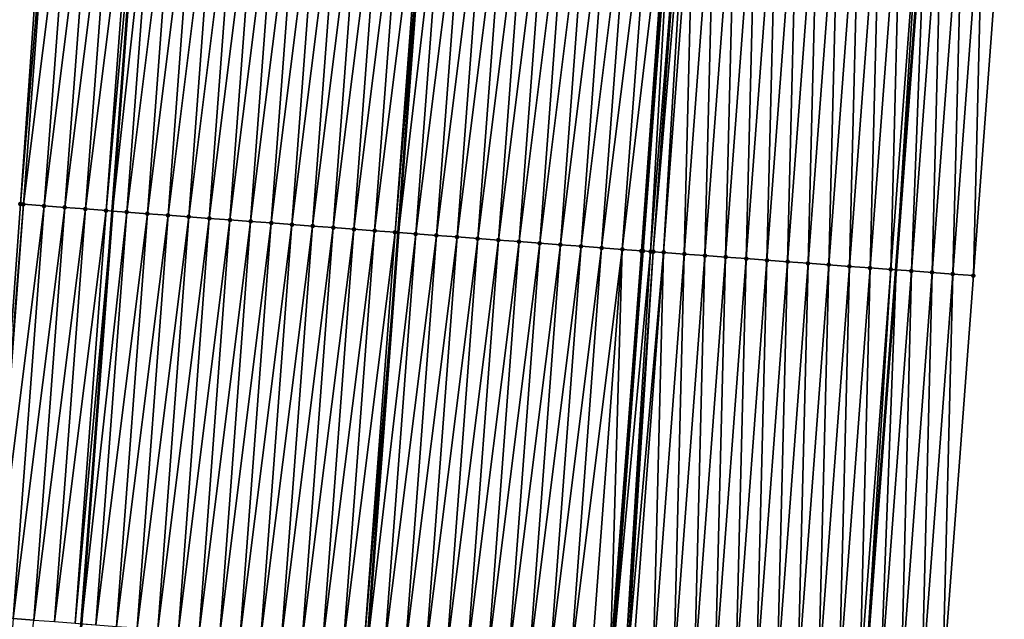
# Model space of a CAD drawing. Header units: feet. Extents: x 2017353 to 2024169, y 808050 to 818690.
# Tile 30 of 256: x 2023370 to 2023418, y 809069 to 809098. Entities that reach past the tile are written whole.
import ezdxf

# ---------------------------------------------------------------- set-up
doc = ezdxf.new("R2010")
doc.units = ezdxf.units.FT
doc.header["$MEASUREMENT"] = 0
for name, color, linetype, lineweight in [('EP_Travel Lane', 172, 'Continuous', 53), ('SB-Road Shots', 141, 'Continuous', 100), ('SB-Road X-Section', 40, 'Continuous', 13), ('STRIPING', 60, 'Continuous', 53)]:
    doc.layers.add(name, color=color, linetype=linetype, lineweight=lineweight)
doc.layers.add('I-77-MM15-17_SB-Surface-BORDER', color=7, linetype='Continuous')
doc.layers.add('I-77-MM15-17_SB-Surface-TIN', color=7, linetype='Continuous')

msp = doc.modelspace()

# ---------------------------------------------------------------- linework, layer by layer
at = {"layer": 'EP_Travel Lane'}
for points in [[(2023351.283340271, 808769.2691438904, 257.9926572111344), (2023352.709003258, 808789.217250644, 258.1951291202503), (2023354.149013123, 808809.2867433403, 258.4809841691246), (2023355.61784561, 808829.2303821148, 258.7928148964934), (2023357.086716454, 808849.1745416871, 259.0680616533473), (2023358.555578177, 808869.1185774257, 259.3519992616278), (2023360.02443248, 808889.0625124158, 259.6430302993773), (2023361.493309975, 808909.0067622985, 259.911932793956), (2023362.962138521, 808928.9503475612, 260.2275228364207), (2023364.430987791, 808948.8942142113, 260.5233455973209), (2023365.904572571, 808968.804298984, 260.7904986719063), (2023367.399243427, 808988.7467936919, 261.0446605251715), (2023368.893884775, 809008.6888947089, 261.3255151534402), (2023370.388507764, 809028.6307507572, 261.6229824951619), (2023371.883114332, 809048.5723877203, 261.9352839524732), (2023373.377719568, 809068.5140069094, 262.2487979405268), (2023374.872318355, 809088.4555400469, 262.5681368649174), (2023376.366932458, 809108.3972775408, 262.8736477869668)], [(2023388.60228997, 808766.597642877, 258.290655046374), (2023390.09447815, 808786.540838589, 258.5100508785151), (2023391.585967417, 808806.4265932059, 258.7899482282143), (2023393.107016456, 808826.3666790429, 259.0717285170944), (2023394.628067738, 808846.3067942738, 259.3514435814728), (2023396.149113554, 808866.246837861, 259.6361962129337), (2023397.670166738, 808886.1869780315, 259.9141550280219), (2023399.191204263, 808906.1269129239, 260.2065408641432), (2023400.712245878, 808926.0669014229, 260.4951599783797), (2023402.233264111, 808946.0065834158, 260.8053147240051), (2023403.748311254, 808965.9635335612, 261.0879708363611), (2023405.242967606, 808985.9058347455, 261.3552619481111), (2023406.737544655, 809005.8470778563, 261.6942672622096), (2023408.23216618, 809025.7889143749, 261.9930464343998), (2023409.726821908, 809045.7312072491, 262.2609006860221), (2023411.221440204, 809065.6730006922, 262.5626034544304), (2023412.716046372, 809085.6146323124, 262.8752785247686), (2023414.210677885, 809105.5566020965, 263.1650210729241)]]:
    msp.add_polyline3d(points, dxfattribs=at)
at = {"layer": 'I-77-MM15-17_SB-Surface-BORDER', "color": 3, "linetype": 'Continuous', "lineweight": -3}
for points in [[(2023346.56623692, 808769.6095596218, 257.6528929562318), (2023347.746331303, 808789.5750416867, 257.8758941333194), (2023351.029591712, 808809.5268587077, 258.3298989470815), (2023351.671439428, 808829.5340068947, 258.6119571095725), (2023353.347319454, 808849.4619252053, 258.9186659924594), (2023355.578661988, 808869.3477055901, 259.2090697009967), (2023356.123294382, 808889.3628081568, 259.4535069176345), (2023356.426659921, 808909.3965309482, 259.6828352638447), (2023357.356429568, 808929.3819285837, 259.950056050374), (2023358.678752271, 808949.3370621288, 260.2396123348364), (2023361.160021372, 808969.1634130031, 260.5536152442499), (2023361.337270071, 808989.2052174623, 260.7693407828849), (2023363.360052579, 809009.1074091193, 261.0721476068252), (2023365.159045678, 809029.0260371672, 261.3976395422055), (2023367.067027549, 809048.9363539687, 261.7327269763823), (2023368.970167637, 809068.8471604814, 262.0592754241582), (2023370.419380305, 809088.7922874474, 262.3656593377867), (2023371.829931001, 809108.7404396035, 262.663476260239)], [(2023417.936476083, 809105.2813916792, 262.8930770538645), (2023416.441847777, 809085.3394646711, 262.6004373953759), (2023414.947191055, 809065.3971585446, 262.3334803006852), (2023413.452510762, 809045.4545379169, 262.0878454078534), (2023412.955124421, 809025.4383900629, 261.7600412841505), (2023411.460515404, 809005.4967204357, 261.4499514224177), (2023409.965925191, 808985.5553016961, 261.1228504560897), (2023408.471274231, 808965.6130724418, 260.8506823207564), (2023406.955792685, 808945.6497149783, 260.5698651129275), (2023405.434759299, 808925.7098343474, 260.273666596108), (2023403.913724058, 808905.769929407, 259.9791766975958), (2023401.395523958, 808885.9052766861, 259.7414411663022), (2023399.874481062, 808865.9652713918, 259.4540071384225), (2023398.353419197, 808846.0250174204, 259.1840349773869), (2023397.829520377, 808826.0094874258, 258.8589854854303), (2023396.308470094, 808806.0693852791, 258.5783511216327), (2023394.875827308, 808786.2009241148, 258.2877555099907), (2023393.449287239, 808766.2530119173, 258.0707640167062)]]:
    msp.add_polyline3d(points, dxfattribs=at)
at = {"layer": 'I-77-MM15-17_SB-Surface-TIN', "color": 128, "linetype": 'Continuous', "lineweight": -3}
for points in [[(2023370.419380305, 809088.7922874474, 262.3656593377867), (2023372.065377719, 809108.7226625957, 262.6722724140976), (2023371.829931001, 809108.7404396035, 262.663476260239)], [(2023370.570758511, 809088.7808569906, 262.3713755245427), (2023372.065377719, 809108.7226625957, 262.6722724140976), (2023370.419380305, 809088.7922874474, 262.3656593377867)], [(2023370.570758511, 809088.7808569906, 262.3713755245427), (2023373.0625331, 809108.6472865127, 262.7154264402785), (2023372.065377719, 809108.7226625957, 262.6722724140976)], [(2023370.570758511, 809088.7808569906, 262.3713755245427), (2023371.567915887, 809088.7055075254, 262.4127259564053), (2023373.0625331, 809108.6472865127, 262.7154264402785)], [(2023371.567915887, 809088.7055075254, 262.4127259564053), (2023374.059683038, 809108.5718378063, 262.7635029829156), (2023373.0625331, 809108.6472865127, 262.7154264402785)], [(2023371.567915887, 809088.7055075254, 262.4127259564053), (2023372.5650678, 809088.6300851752, 262.459016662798), (2023374.059683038, 809108.5718378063, 262.7635029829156)], [(2023372.5650678, 809088.6300851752, 262.459016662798), (2023375.056831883, 809108.4963745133, 262.8125682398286), (2023374.059683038, 809108.5718378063, 262.7635029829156)], [(2023372.5650678, 809088.6300851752, 262.459016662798), (2023373.562217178, 809088.5546289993, 262.5076001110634), (2023375.056831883, 809108.4963745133, 262.8125682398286)], [(2023373.562217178, 809088.5546289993, 262.5076001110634), (2023376.053982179, 809108.4209305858, 262.86032085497), (2023375.056831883, 809108.4963745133, 262.8125682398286)], [(2023373.562217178, 809088.5546289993, 262.5076001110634), (2023374.559367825, 809088.479189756, 262.5550358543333), (2023376.053982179, 809108.4209305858, 262.86032085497)], [(2023374.559367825, 809088.479189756, 262.5550358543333), (2023376.366932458, 809108.3972775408, 262.8736477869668), (2023376.053982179, 809108.4209305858, 262.86032085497)], [(2023374.559367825, 809088.479189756, 262.5550358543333), (2023374.872318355, 809088.4555400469, 262.5681368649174), (2023376.366932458, 809108.3972775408, 262.8736477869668)], [(2023377.051138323, 809108.345564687, 262.9027845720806), (2023376.366932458, 809108.3972775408, 262.8736477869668), (2023374.872318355, 809088.4555400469, 262.5681368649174)], [(2023375.556524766, 809088.4038344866, 262.5967797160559), (2023377.051138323, 809108.345564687, 262.9027845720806), (2023374.872318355, 809088.4555400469, 262.5681368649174)], [(2023375.556524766, 809088.4038344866, 262.5967797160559), (2023378.048303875, 809108.2703243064, 262.9367404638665), (2023377.051138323, 809108.345564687, 262.9027845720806)], [(2023375.556524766, 809088.4038344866, 262.5967797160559), (2023376.553690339, 809088.328594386, 262.6307172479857), (2023378.048303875, 809108.2703243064, 262.9367404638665)], [(2023376.553690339, 809088.328594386, 262.6307172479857), (2023379.045479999, 809108.1952249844, 262.9611351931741), (2023378.048303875, 809108.2703243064, 262.9367404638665)], [(2023376.553690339, 809088.328594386, 262.6307172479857), (2023377.550865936, 809088.2534880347, 262.6555890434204), (2023379.045479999, 809108.1952249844, 262.9611351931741)], [(2023377.550865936, 809088.2534880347, 262.6555890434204), (2023380.042659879, 809108.1201757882, 262.9821323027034), (2023379.045479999, 809108.1952249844, 262.9611351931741)], [(2023377.550865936, 809088.2534880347, 262.6555890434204), (2023378.548045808, 809088.1784387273, 262.6765943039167), (2023380.042659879, 809108.1201757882, 262.9821323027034)], [(2023378.548045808, 809088.1784387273, 262.6765943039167), (2023381.039842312, 809108.0451606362, 263.0008218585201), (2023380.042659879, 809108.1201757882, 262.9821323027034)], [(2023378.548045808, 809088.1784387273, 262.6765943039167), (2023379.545227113, 809088.1034085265, 262.6963044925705), (2023381.039842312, 809108.0451606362, 263.0008218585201)], [(2023379.545227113, 809088.1034085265, 262.6963044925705), (2023382.037021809, 809107.9701063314, 263.0221652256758), (2023381.039842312, 809108.0451606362, 263.0008218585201)], [(2023379.545227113, 809088.1034085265, 262.6963044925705), (2023380.542408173, 809088.0283750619, 262.7162359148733), (2023382.037021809, 809107.9701063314, 263.0221652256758)], [(2023380.542408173, 809088.0283750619, 262.7162359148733), (2023383.034201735, 809107.8950577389, 263.043121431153), (2023382.037021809, 809107.9701063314, 263.0221652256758)], [(2023380.542408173, 809088.0283750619, 262.7162359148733), (2023381.539588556, 809087.9533325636, 262.7367796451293), (2023383.034201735, 809107.8950577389, 263.043121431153)], [(2023381.539588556, 809087.9533325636, 262.7367796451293), (2023384.031384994, 809107.8200536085, 263.0610639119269), (2023383.034201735, 809107.8950577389, 263.043121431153)], [(2023381.539588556, 809087.9533325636, 262.7367796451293), (2023382.536770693, 809087.8783134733, 262.7557367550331), (2023384.031384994, 809107.8200536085, 263.0610639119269)], [(2023382.536770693, 809087.8783134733, 262.7557367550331), (2023385.028568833, 809107.7450572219, 263.0784815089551), (2023384.031384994, 809107.8200536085, 263.0610639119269)], [(2023382.536770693, 809087.8783134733, 262.7557367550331), (2023383.533954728, 809087.8033197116, 262.7729770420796), (2023385.028568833, 809107.7450572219, 263.0784815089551)], [(2023383.533954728, 809087.8033197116, 262.7729770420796), (2023386.02575544, 809107.6700977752, 263.0933952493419), (2023385.028568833, 809107.7450572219, 263.0784815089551)], [(2023383.533954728, 809087.8033197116, 262.7729770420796), (2023384.531139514, 809087.7283359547, 262.7895391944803), (2023386.02575544, 809107.6700977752, 263.0933952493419)], [(2023384.531139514, 809087.7283359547, 262.7895391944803), (2023387.022938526, 809107.5950913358, 263.1114942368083), (2023386.02575544, 809107.6700977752, 263.0933952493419)], [(2023384.531139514, 809087.7283359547, 262.7895391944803), (2023385.528321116, 809087.6533097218, 262.8089804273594), (2023387.022938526, 809107.5950913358, 263.1114942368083)], [(2023385.528321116, 809087.6533097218, 262.8089804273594), (2023388.020117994, 809107.5200366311, 263.1328647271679), (2023387.022938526, 809107.5950913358, 263.1114942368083)], [(2023385.528321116, 809087.6533097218, 262.8089804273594), (2023386.525500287, 809087.5782510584, 262.8306198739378), (2023388.020117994, 809107.5200366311, 263.1328647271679)], [(2023386.525500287, 809087.5782510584, 262.8306198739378), (2023389.017297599, 809107.4449837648, 263.1541106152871), (2023388.020117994, 809107.5200366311, 263.1328647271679)], [(2023386.525500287, 809087.5782510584, 262.8306198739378), (2023387.522681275, 809087.5032166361, 262.8506161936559), (2023389.017297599, 809107.4449837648, 263.1541106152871)], [(2023387.522681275, 809087.5032166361, 262.8506161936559), (2023390.014476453, 809107.3699208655, 263.1760365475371), (2023389.017297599, 809107.4449837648, 263.1541106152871)], [(2023387.522681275, 809087.5032166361, 262.8506161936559), (2023388.519860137, 809087.4281538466, 262.8725352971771), (2023390.014476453, 809107.3699208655, 263.1760365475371)], [(2023388.519860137, 809087.4281538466, 262.8725352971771), (2023390.17150229, 809107.3581016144, 263.1794278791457), (2023390.014476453, 809107.3699208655, 263.1760365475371)], [(2023388.519860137, 809087.4281538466, 262.8725352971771), (2023388.676885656, 809087.4163303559, 262.8762141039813), (2023390.17150229, 809107.3581016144, 263.1794278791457)], [(2023391.011655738, 809107.2948637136, 263.1975729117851), (2023390.17150229, 809107.3581016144, 263.1794278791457), (2023388.676885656, 809087.4163303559, 262.8762141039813)], [(2023389.517037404, 809087.3530697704, 262.8958972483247), (2023391.011655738, 809107.2948637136, 263.1975729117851), (2023388.676885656, 809087.4163303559, 262.8762141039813)], [(2023389.517037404, 809087.3530697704, 262.8958972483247), (2023392.00883568, 809107.2198153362, 263.2185145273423), (2023391.011655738, 809107.2948637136, 263.1975729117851)], [(2023389.517037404, 809087.3530697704, 262.8958972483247), (2023390.51421697, 809087.2780163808, 262.9171792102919), (2023392.00883568, 809107.2198153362, 263.2185145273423)], [(2023390.51421697, 809087.2780163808, 262.9171792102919), (2023393.006015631, 809107.1447670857, 263.239447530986), (2023392.00883568, 809107.2198153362, 263.2185145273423)], [(2023390.51421697, 809087.2780163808, 262.9171792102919), (2023391.511394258, 809087.2029325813, 262.9405224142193), (2023393.006015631, 809107.1447670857, 263.239447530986)], [(2023391.511394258, 809087.2029325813, 262.9405224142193), (2023394.003192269, 809107.0696746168, 263.2633777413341), (2023393.006015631, 809107.1447670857, 263.239447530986)], [(2023391.511394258, 809087.2029325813, 262.9405224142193), (2023392.50857086, 809087.1278396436, 262.9644850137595), (2023394.003192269, 809107.0696746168, 263.2633777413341)], [(2023392.50857086, 809087.1278396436, 262.9644850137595), (2023395.000370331, 809106.9946011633, 263.2860190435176), (2023394.003192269, 809107.0696746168, 263.2633777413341)], [(2023392.50857086, 809087.1278396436, 262.9644850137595), (2023393.505749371, 809087.0527721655, 262.9867219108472), (2023395.000370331, 809106.9946011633, 263.2860190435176)], [(2023393.505749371, 809087.0527721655, 262.9867219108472), (2023395.997553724, 809106.9195988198, 263.3038404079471), (2023395.000370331, 809106.9946011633, 263.2860190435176)], [(2023393.505749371, 809087.0527721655, 262.9867219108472), (2023394.502931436, 809086.977752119, 263.0057438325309), (2023395.997553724, 809106.9195988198, 263.3038404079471)], [(2023394.502931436, 809086.977752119, 263.0057438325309), (2023396.994738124, 809106.8446099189, 263.3207506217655), (2023395.997553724, 809106.9195988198, 263.3038404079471)], [(2023394.502931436, 809086.977752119, 263.0057438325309), (2023395.50011474, 809086.9027485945, 263.0236458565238), (2023396.994738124, 809106.8446099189, 263.3207506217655)], [(2023395.50011474, 809086.9027485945, 263.0236458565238), (2023397.991918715, 809106.7695701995, 263.3411053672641), (2023396.994738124, 809106.8446099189, 263.3207506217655)], [(2023395.50011474, 809086.9027485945, 263.0236458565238), (2023396.497294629, 809086.827699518, 263.0446354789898), (2023397.991918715, 809106.7695701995, 263.3411053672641)], [(2023396.497294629, 809086.827699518, 263.0446354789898), (2023398.989096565, 809106.6944939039, 263.3639393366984), (2023397.991918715, 809106.7695701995, 263.3411053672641)], [(2023396.497294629, 809086.827699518, 263.0446354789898), (2023397.494471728, 809086.752613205, 263.0681490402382), (2023398.989096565, 809106.6944939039, 263.3639393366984)], [(2023397.494471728, 809086.752613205, 263.0681490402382), (2023399.986273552, 809106.6194060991, 263.3875533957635), (2023398.989096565, 809106.6944939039, 263.3639393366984)], [(2023397.494471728, 809086.752613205, 263.0681490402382), (2023398.491647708, 809086.6775119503, 263.0926753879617), (2023399.986273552, 809106.6194060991, 263.3875533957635)], [(2023398.491647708, 809086.6775119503, 263.0926753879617), (2023400.98345053, 809106.5443181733, 263.4111756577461), (2023399.986273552, 809106.6194060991, 263.3875533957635)], [(2023398.491647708, 809086.6775119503, 263.0926753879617), (2023399.488825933, 809086.6024406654, 263.1151703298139), (2023400.98345053, 809106.5443181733, 263.4111756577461)], [(2023399.488825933, 809086.6024406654, 263.1151703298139), (2023401.853827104, 809106.4788463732, 263.4272112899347), (2023400.98345053, 809106.5443181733, 263.4111756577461)], [(2023399.488825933, 809086.6024406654, 263.1151703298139), (2023400.414117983, 809086.5328513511, 263.131317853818), (2023401.853827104, 809106.4788463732, 263.4272112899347)], [(2023400.414117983, 809086.5328513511, 263.131317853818), (2023401.980633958, 809106.4693163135, 263.4289642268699), (2023401.853827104, 809106.4788463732, 263.4272112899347)], [(2023400.414117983, 809086.5328513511, 263.131317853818), (2023400.486010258, 809086.5274507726, 263.1321483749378), (2023401.980633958, 809106.4693163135, 263.4289642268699)], [(2023400.850888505, 809086.5000563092, 263.1353291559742), (2023401.980633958, 809106.4693163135, 263.4289642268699), (2023400.486010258, 809086.5274507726, 263.1321483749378)], [(2023400.850888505, 809086.5000563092, 263.1353291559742), (2023402.446349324, 809106.4343520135, 263.4329664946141), (2023401.980633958, 809106.4693163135, 263.4289642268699)], [(2023400.850888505, 809086.5000563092, 263.1353291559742), (2023400.984988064, 809086.4899987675, 263.1357948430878), (2023402.446349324, 809106.4343520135, 263.4329664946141)], [(2023400.984988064, 809086.4899987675, 263.1357948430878), (2023402.664973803, 809106.4179605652, 263.4333542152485), (2023402.446349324, 809106.4343520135, 263.4329664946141)], [(2023400.984988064, 809086.4899987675, 263.1357948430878), (2023401.48321117, 809086.4526821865, 263.1341258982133), (2023402.664973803, 809106.4179605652, 263.4333542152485)], [(2023401.48321117, 809086.4526821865, 263.1341258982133), (2023402.977833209, 809106.3945255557, 263.4324439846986), (2023402.664973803, 809106.4179605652, 263.4333542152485)], [(2023401.48321117, 809086.4526821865, 263.1341258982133), (2023402.480432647, 809086.3781879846, 263.1175052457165), (2023402.977833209, 809106.3945255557, 263.4324439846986)], [(2023402.480432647, 809086.3781879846, 263.1175052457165), (2023403.975052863, 809106.3200070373, 263.4174709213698), (2023402.977833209, 809106.3945255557, 263.4324439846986)], [(2023402.480432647, 809086.3781879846, 263.1175052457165), (2023403.477660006, 809086.30377225, 263.095565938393), (2023403.975052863, 809106.3200070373, 263.4174709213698)], [(2023403.477660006, 809086.30377225, 263.095565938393), (2023404.972277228, 809106.24555136, 263.3982383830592), (2023403.975052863, 809106.3200070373, 263.4174709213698)], [(2023403.477660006, 809086.30377225, 263.095565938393), (2023404.474882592, 809086.2292928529, 263.077941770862), (2023404.972277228, 809106.24555136, 263.3982383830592)], [(2023404.474882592, 809086.2292928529, 263.077941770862), (2023405.969503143, 809106.1711163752, 263.3776032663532), (2023404.972277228, 809106.24555136, 263.3982383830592)], [(2023404.474882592, 809086.2292928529, 263.077941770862), (2023405.472110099, 809086.1548790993, 263.0558682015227), (2023405.969503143, 809106.1711163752, 263.3776032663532)], [(2023405.472110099, 809086.1548790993, 263.0558682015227), (2023406.966727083, 809106.0966550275, 263.358755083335), (2023405.969503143, 809106.1711163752, 263.3776032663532)], [(2023405.472110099, 809086.1548790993, 263.0558682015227), (2023406.469337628, 809086.0804656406, 263.033774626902), (2023406.966727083, 809106.0966550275, 263.358755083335)], [(2023406.469337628, 809086.0804656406, 263.033774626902), (2023407.963952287, 809106.0222105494, 263.338763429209), (2023406.966727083, 809106.0966550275, 263.358755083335)], [(2023406.469337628, 809086.0804656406, 263.033774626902), (2023407.466562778, 809086.0060204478, 263.0138320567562), (2023407.963952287, 809106.0222105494, 263.338763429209)], [(2023407.466562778, 809086.0060204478, 263.0138320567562), (2023408.961180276, 809105.9478032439, 263.3162521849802), (2023407.963952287, 809106.0222105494, 263.338763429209)], [(2023407.466562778, 809086.0060204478, 263.0138320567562), (2023408.46378636, 809085.931554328, 262.995307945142), (2023408.961180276, 809105.9478032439, 263.3162521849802)], [(2023408.46378636, 809085.931554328, 262.995307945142), (2023409.958410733, 809105.8734288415, 263.2915107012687), (2023408.961180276, 809105.9478032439, 263.3162521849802)], [(2023408.46378636, 809085.931554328, 262.995307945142), (2023409.461011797, 809085.8571129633, 262.9751058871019), (2023409.958410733, 809105.8734288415, 263.2915107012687)], [(2023409.461011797, 809085.8571129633, 262.9751058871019), (2023410.955639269, 809105.7990288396, 263.2685043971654), (2023409.958410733, 809105.8734288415, 263.2915107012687)], [(2023409.461011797, 809085.8571129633, 262.9751058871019), (2023410.458236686, 809085.7826642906, 262.9553991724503), (2023410.955639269, 809105.7990288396, 263.2685043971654)], [(2023410.458236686, 809085.7826642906, 262.9553991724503), (2023411.952868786, 809105.7246418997, 263.2446127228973), (2023410.955639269, 809105.7990288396, 263.2685043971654)], [(2023410.458236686, 809085.7826642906, 262.9553991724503), (2023411.455462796, 809085.7082318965, 262.9345890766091), (2023411.952868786, 809105.7246418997, 263.2446127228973)], [(2023411.455462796, 809085.7082318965, 262.9345890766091), (2023412.950094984, 809105.6502106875, 263.2237218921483), (2023411.952868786, 809105.7246418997, 263.2446127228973)], [(2023411.455462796, 809085.7082318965, 262.9345890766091), (2023412.452709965, 809085.6340804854, 262.8947335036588), (2023412.950094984, 809105.6502106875, 263.2237218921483)], [(2023412.452709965, 809085.6340804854, 262.8947335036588), (2023413.947340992, 809105.5760437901, 263.1849154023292), (2023412.950094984, 809105.6502106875, 263.2237218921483)], [(2023412.452709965, 809085.6340804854, 262.8947335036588), (2023412.716046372, 809085.6146323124, 262.8752785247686), (2023413.947340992, 809105.5760437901, 263.1849154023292)], [(2023413.947340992, 809105.5760437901, 263.1849154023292), (2023412.716046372, 809085.6146323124, 262.8752785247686), (2023414.210677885, 809105.5566020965, 263.1650210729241)], [(2023413.449994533, 809085.5604280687, 262.8210553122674), (2023414.210677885, 809105.5566020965, 263.1650210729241), (2023412.716046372, 809085.6146323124, 262.8752785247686)], [(2023413.449994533, 809085.5604280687, 262.8210553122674), (2023414.9446274, 809105.5024159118, 263.1095733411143), (2023414.210677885, 809105.5566020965, 263.1650210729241)], [(2023413.449994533, 809085.5604280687, 262.8210553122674), (2023414.447284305, 809085.4868450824, 262.7426710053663), (2023414.9446274, 809105.5024159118, 263.1095733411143)], [(2023414.447284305, 809085.4868450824, 262.7426710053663), (2023415.941914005, 809105.4287906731, 263.0340523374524), (2023414.9446274, 809105.5024159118, 263.1095733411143)], [(2023414.447284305, 809085.4868450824, 262.7426710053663), (2023415.44456744, 809085.4131735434, 262.670288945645), (2023415.941914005, 809105.4287906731, 263.0340523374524)], [(2023415.44456744, 809085.4131735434, 262.670288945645), (2023416.939193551, 809105.3550712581, 262.9649147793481), (2023415.941914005, 809105.4287906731, 263.0340523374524)], [(2023415.44456744, 809085.4131735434, 262.670288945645), (2023416.441847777, 809085.3394646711, 262.6004373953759), (2023416.939193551, 809105.3550712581, 262.9649147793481)], [(2023416.441847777, 809085.3394646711, 262.6004373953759), (2023417.936476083, 809105.2813916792, 262.8930770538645), (2023416.939193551, 809105.3550712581, 262.9649147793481)], [(2023368.970167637, 809068.8471604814, 262.0592754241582), (2023370.570758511, 809088.7808569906, 262.3713755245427), (2023370.419380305, 809088.7922874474, 262.3656593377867)], [(2023369.076147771, 809068.8391643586, 262.0628486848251), (2023370.570758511, 809088.7808569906, 262.3713755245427), (2023368.970167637, 809068.8471604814, 262.0592754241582)], [(2023369.076147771, 809068.8391643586, 262.0628486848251), (2023371.567915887, 809088.7055075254, 262.4127259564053), (2023370.570758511, 809088.7808569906, 262.3713755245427)], [(2023369.076147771, 809068.8391643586, 262.0628486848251), (2023370.073308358, 809068.7638577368, 262.1012948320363), (2023371.567915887, 809088.7055075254, 262.4127259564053)], [(2023370.073308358, 809068.7638577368, 262.1012948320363), (2023372.5650678, 809088.6300851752, 262.459016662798), (2023371.567915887, 809088.7055075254, 262.4127259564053)], [(2023370.073308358, 809068.7638577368, 262.1012948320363), (2023371.070462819, 809068.6884693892, 262.1452804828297), (2023372.5650678, 809088.6300851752, 262.459016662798)], [(2023371.070462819, 809068.6884693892, 262.1452804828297), (2023373.562217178, 809088.5546289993, 262.5076001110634), (2023372.5650678, 809088.6300851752, 262.459016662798)], [(2023371.070462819, 809068.6884693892, 262.1452804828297), (2023372.067615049, 809068.6130512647, 262.1912844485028), (2023373.562217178, 809088.5546289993, 262.5076001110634)], [(2023372.067615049, 809068.6130512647, 262.1912844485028), (2023374.559367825, 809088.479189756, 262.5550358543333), (2023373.562217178, 809088.5546289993, 262.5076001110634)], [(2023372.067615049, 809068.6130512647, 262.1912844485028), (2023373.064768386, 809068.537647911, 262.2362872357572), (2023374.559367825, 809088.479189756, 262.5550358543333)], [(2023373.064768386, 809068.537647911, 262.2362872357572), (2023374.872318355, 809088.4555400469, 262.5681368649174), (2023374.559367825, 809088.479189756, 262.5550358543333)], [(2023373.064768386, 809068.537647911, 262.2362872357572), (2023373.377719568, 809068.5140069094, 262.2487979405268), (2023374.872318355, 809088.4555400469, 262.5681368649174)], [(2023375.556524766, 809088.4038344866, 262.5967797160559), (2023374.872318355, 809088.4555400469, 262.5681368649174), (2023373.377719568, 809068.5140069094, 262.2487979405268)], [(2023374.061927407, 809068.4623203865, 262.2761502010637), (2023375.556524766, 809088.4038344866, 262.5967797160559), (2023373.377719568, 809068.5140069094, 262.2487979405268)], [(2023374.061927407, 809068.4623203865, 262.2761502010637), (2023376.553690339, 809088.328594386, 262.6307172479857), (2023375.556524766, 809088.4038344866, 262.5967797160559)], [(2023374.061927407, 809068.4623203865, 262.2761502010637), (2023375.059095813, 809068.387118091, 262.307524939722), (2023376.553690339, 809088.328594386, 262.6307172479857)], [(2023375.059095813, 809068.387118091, 262.307524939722), (2023377.550865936, 809088.2534880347, 262.6555890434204), (2023376.553690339, 809088.328594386, 262.6307172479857)], [(2023375.059095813, 809068.387118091, 262.307524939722), (2023376.056273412, 809068.312038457, 262.330585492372), (2023377.550865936, 809088.2534880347, 262.6555890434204)], [(2023376.056273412, 809068.312038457, 262.330585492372), (2023378.548045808, 809088.1784387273, 262.6765943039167), (2023377.550865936, 809088.2534880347, 262.6555890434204)], [(2023376.056273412, 809068.312038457, 262.330585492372), (2023377.053453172, 809068.2369876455, 262.3516923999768), (2023378.548045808, 809088.1784387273, 262.6765943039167)], [(2023377.053453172, 809068.2369876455, 262.3516923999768), (2023379.545227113, 809088.1034085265, 262.6963044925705), (2023378.548045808, 809088.1784387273, 262.6765943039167)], [(2023377.053453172, 809068.2369876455, 262.3516923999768), (2023378.050635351, 809068.1619691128, 262.3706114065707), (2023379.545227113, 809088.1034085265, 262.6963044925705)], [(2023378.050635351, 809068.1619691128, 262.3706114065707), (2023380.542408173, 809088.0283750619, 262.7162359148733), (2023379.545227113, 809088.1034085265, 262.6963044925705)], [(2023378.050635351, 809068.1619691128, 262.3706114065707), (2023379.047818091, 809068.0869580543, 262.3890238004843), (2023380.542408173, 809088.0283750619, 262.7162359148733)], [(2023379.047818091, 809068.0869580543, 262.3890238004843), (2023381.539588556, 809087.9533325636, 262.7367796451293), (2023380.542408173, 809088.0283750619, 262.7162359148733)], [(2023379.047818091, 809068.0869580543, 262.3890238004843), (2023380.045000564, 809068.0119434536, 262.4076762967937), (2023381.539588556, 809087.9533325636, 262.7367796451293)], [(2023380.045000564, 809068.0119434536, 262.4076762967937), (2023382.536770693, 809087.8783134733, 262.7557367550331), (2023381.539588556, 809087.9533325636, 262.7367796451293)], [(2023380.045000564, 809068.0119434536, 262.4076762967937), (2023381.042183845, 809067.9369396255, 262.4255986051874), (2023382.536770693, 809087.8783134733, 262.7557367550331)], [(2023381.042183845, 809067.9369396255, 262.4255986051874), (2023383.533954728, 809087.8033197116, 262.7729770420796), (2023382.536770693, 809087.8783134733, 262.7557367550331)], [(2023381.042183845, 809067.9369396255, 262.4255986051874), (2023382.039369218, 809067.8619637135, 262.441628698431), (2023383.533954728, 809087.8033197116, 262.7729770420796)], [(2023382.039369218, 809067.8619637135, 262.441628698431), (2023384.531139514, 809087.7283359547, 262.7895391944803), (2023383.533954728, 809087.8033197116, 262.7729770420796)], [(2023382.039369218, 809067.8619637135, 262.441628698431), (2023383.036553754, 809067.786976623, 262.4584165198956), (2023384.531139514, 809087.7283359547, 262.7895391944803)], [(2023383.036553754, 809067.786976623, 262.4584165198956), (2023385.528321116, 809087.6533097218, 262.8089804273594), (2023384.531139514, 809087.7283359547, 262.7895391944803)], [(2023383.036553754, 809067.786976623, 262.4584165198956), (2023384.033732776, 809067.711915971, 262.4801904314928), (2023385.528321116, 809087.6533097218, 262.8089804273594)], [(2023384.033732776, 809067.711915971, 262.4801904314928), (2023386.525500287, 809087.5782510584, 262.8306198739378), (2023385.528321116, 809087.6533097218, 262.8089804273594)], [(2023384.033732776, 809067.711915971, 262.4801904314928), (2023385.030909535, 809067.6368251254, 262.504010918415), (2023386.525500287, 809087.5782510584, 262.8306198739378)], [(2023385.030909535, 809067.6368251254, 262.504010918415), (2023387.522681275, 809087.5032166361, 262.8506161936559), (2023386.525500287, 809087.5782510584, 262.8306198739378)], [(2023385.030909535, 809067.6368251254, 262.504010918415), (2023386.028085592, 809067.5617249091, 262.5284665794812), (2023387.522681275, 809087.5032166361, 262.8506161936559)], [(2023386.028085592, 809067.5617249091, 262.5284665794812), (2023388.519860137, 809087.4281538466, 262.8725352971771), (2023387.522681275, 809087.5032166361, 262.8506161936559)], [(2023386.028085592, 809067.5617249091, 262.5284665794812), (2023387.025259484, 809067.4865957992, 262.5548806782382), (2023388.519860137, 809087.4281538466, 262.8725352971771)], [(2023387.025259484, 809067.4865957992, 262.5548806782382), (2023388.676885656, 809087.4163303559, 262.8762141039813), (2023388.519860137, 809087.4281538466, 262.8725352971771)], [(2023387.025259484, 809067.4865957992, 262.5548806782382), (2023387.182284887, 809067.4747707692, 262.5586637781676), (2023388.676885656, 809087.4163303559, 262.8762141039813)], [(2023389.517037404, 809087.3530697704, 262.8958972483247), (2023388.676885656, 809087.4163303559, 262.8762141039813), (2023387.182284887, 809067.4747707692, 262.5586637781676)], [(2023388.022436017, 809067.4115019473, 262.5789049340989), (2023389.517037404, 809087.3530697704, 262.8958972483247), (2023387.182284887, 809067.4747707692, 262.5586637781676)], [(2023388.022436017, 809067.4115019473, 262.5789049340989), (2023390.51421697, 809087.2780163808, 262.9171792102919), (2023389.517037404, 809087.3530697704, 262.8958972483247)], [(2023388.022436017, 809067.4115019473, 262.5789049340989), (2023389.019616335, 809067.3364585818, 262.5995071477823), (2023390.51421697, 809087.2780163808, 262.9171792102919)], [(2023389.019616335, 809067.3364585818, 262.5995071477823), (2023391.511394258, 809087.2029325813, 262.9405224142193), (2023390.51421697, 809087.2780163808, 262.9171792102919)], [(2023389.019616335, 809067.3364585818, 262.5995071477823), (2023390.016796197, 809067.2614091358, 262.6205215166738), (2023391.511394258, 809087.2029325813, 262.9405224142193)], [(2023390.016796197, 809067.2614091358, 262.6205215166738), (2023392.50857086, 809087.1278396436, 262.9644850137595), (2023391.511394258, 809087.2029325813, 262.9405224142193)], [(2023390.016796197, 809067.2614091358, 262.6205215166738), (2023391.013973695, 809067.1863281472, 262.6436738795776), (2023392.50857086, 809087.1278396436, 262.9644850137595)], [(2023391.013973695, 809067.1863281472, 262.6436738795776), (2023393.505749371, 809087.0527721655, 262.9867219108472), (2023392.50857086, 809087.1278396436, 262.9644850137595)], [(2023391.013973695, 809067.1863281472, 262.6436738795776), (2023392.011150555, 809067.1112386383, 262.6674037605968), (2023393.505749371, 809087.0527721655, 262.9867219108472)], [(2023392.011150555, 809067.1112386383, 262.6674037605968), (2023394.502931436, 809086.977752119, 263.0057438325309), (2023393.505749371, 809087.0527721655, 262.9867219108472)], [(2023392.011150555, 809067.1112386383, 262.6674037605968), (2023393.008330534, 809067.0361907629, 262.6883116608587), (2023394.502931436, 809086.977752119, 263.0057438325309)], [(2023393.008330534, 809067.0361907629, 262.6883116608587), (2023395.50011474, 809086.9027485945, 263.0236458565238), (2023394.502931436, 809086.977752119, 263.0057438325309)], [(2023393.008330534, 809067.0361907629, 262.6883116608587), (2023394.005514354, 809066.9611941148, 262.7057472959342), (2023395.50011474, 809086.9027485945, 263.0236458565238)], [(2023394.005514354, 809066.9611941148, 262.7057472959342), (2023396.497294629, 809086.827699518, 263.0446354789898), (2023395.50011474, 809086.9027485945, 263.0236458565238)], [(2023394.005514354, 809066.9611941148, 262.7057472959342), (2023395.002696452, 809066.8861745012, 262.7247395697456), (2023396.497294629, 809086.827699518, 263.0446354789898)], [(2023395.002696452, 809066.8861745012, 262.7247395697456), (2023397.494471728, 809086.752613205, 263.0681490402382), (2023396.497294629, 809086.827699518, 263.0446354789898)], [(2023395.002696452, 809066.8861745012, 262.7247395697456), (2023395.999877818, 809066.8111451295, 262.7443932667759), (2023397.494471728, 809086.752613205, 263.0681490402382)], [(2023395.999877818, 809066.8111451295, 262.7443932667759), (2023398.491647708, 809086.6775119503, 263.0926753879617), (2023397.494471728, 809086.752613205, 263.0681490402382)], [(2023395.999877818, 809066.8111451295, 262.7443932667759), (2023396.997054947, 809066.7360592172, 262.767879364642), (2023398.491647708, 809086.6775119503, 263.0926753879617)], [(2023396.997054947, 809066.7360592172, 262.767879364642), (2023399.488825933, 809086.6024406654, 263.1151703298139), (2023398.491647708, 809086.6775119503, 263.0926753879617)], [(2023396.997054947, 809066.7360592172, 262.767879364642), (2023397.994231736, 809066.660968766, 262.7916731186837), (2023399.488825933, 809086.6024406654, 263.1151703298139)], [(2023397.994231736, 809066.660968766, 262.7916731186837), (2023398.899392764, 809066.5928751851, 262.8087011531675), (2023399.488825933, 809086.6024406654, 263.1151703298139)], [(2023398.899392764, 809066.5928751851, 262.8087011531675), (2023400.414117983, 809086.5328513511, 263.131317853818), (2023399.488825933, 809086.6024406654, 263.1151703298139)], [(2023398.899392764, 809066.5928751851, 262.8087011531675), (2023398.991414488, 809066.5859578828, 262.810073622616), (2023400.414117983, 809086.5328513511, 263.131317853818)], [(2023400.414117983, 809086.5328513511, 263.131317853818), (2023398.991414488, 809066.5859578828, 262.810073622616), (2023400.486010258, 809086.5274507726, 263.1321483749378)], [(2023400.850888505, 809086.5000563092, 263.1353291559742), (2023400.486010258, 809086.5274507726, 263.1321483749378), (2023398.991414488, 809066.5859578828, 262.810073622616)], [(2023399.624967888, 809066.5383753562, 262.8166998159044), (2023400.850888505, 809086.5000563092, 263.1353291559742), (2023398.991414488, 809066.5859578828, 262.810073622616)], [(2023399.624967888, 809066.5383753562, 262.8166998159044), (2023400.984988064, 809086.4899987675, 263.1357948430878), (2023400.850888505, 809086.5000563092, 263.1353291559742)], [(2023399.624967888, 809066.5383753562, 262.8166998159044), (2023399.722218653, 809066.5310827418, 262.8169534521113), (2023400.984988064, 809086.4899987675, 263.1357948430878)], [(2023399.722218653, 809066.5310827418, 262.8169534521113), (2023401.48321117, 809086.4526821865, 263.1341258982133), (2023400.984988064, 809086.4899987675, 263.1357948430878)], [(2023399.722218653, 809066.5310827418, 262.8169534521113), (2023399.988610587, 809066.5111250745, 262.8164039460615), (2023401.48321117, 809086.4526821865, 263.1341258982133)], [(2023399.988610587, 809066.5111250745, 262.8164039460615), (2023400.985831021, 809066.4366169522, 262.8007265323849), (2023401.48321117, 809086.4526821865, 263.1341258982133)], [(2023400.985831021, 809066.4366169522, 262.8007265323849), (2023402.480432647, 809086.3781879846, 263.1175052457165), (2023401.48321117, 809086.4526821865, 263.1341258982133)], [(2023400.985831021, 809066.4366169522, 262.8007265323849), (2023401.983057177, 809066.3621851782, 262.7798741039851), (2023402.480432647, 809086.3781879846, 263.1175052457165)], [(2023401.983057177, 809066.3621851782, 262.7798741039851), (2023403.477660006, 809086.30377225, 263.095565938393), (2023402.480432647, 809086.3781879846, 263.1175052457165)], [(2023401.983057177, 809066.3621851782, 262.7798741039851), (2023402.980279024, 809066.2876959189, 262.7629181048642), (2023403.477660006, 809086.30377225, 263.095565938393)], [(2023402.980279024, 809066.2876959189, 262.7629181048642), (2023404.474882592, 809086.2292928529, 263.077941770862), (2023403.477660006, 809086.30377225, 263.095565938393)], [(2023402.980279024, 809066.2876959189, 262.7629181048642), (2023403.977497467, 809066.2131612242, 262.7490418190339), (2023404.474882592, 809086.2292928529, 263.077941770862)], [(2023403.977497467, 809066.2131612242, 262.7490418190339), (2023405.472110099, 809086.1548790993, 263.0558682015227), (2023404.474882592, 809086.2292928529, 263.077941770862)], [(2023403.977497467, 809066.2131612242, 262.7490418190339), (2023404.974721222, 809066.1386974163, 262.7303606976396), (2023405.472110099, 809086.1548790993, 263.0558682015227)], [(2023404.974721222, 809066.1386974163, 262.7303606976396), (2023406.469337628, 809086.0804656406, 263.033774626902), (2023405.472110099, 809086.1548790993, 263.0558682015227)], [(2023404.974721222, 809066.1386974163, 262.7303606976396), (2023405.971948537, 809066.0642811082, 262.7084599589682), (2023406.469337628, 809086.0804656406, 263.033774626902)], [(2023405.971948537, 809066.0642811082, 262.7084599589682), (2023407.466562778, 809086.0060204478, 263.0138320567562), (2023406.469337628, 809086.0804656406, 263.033774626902)], [(2023405.971948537, 809066.0642811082, 262.7084599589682), (2023406.969178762, 809065.989903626, 262.6839275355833), (2023407.466562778, 809086.0060204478, 263.0138320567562)], [(2023406.969178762, 809065.989903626, 262.6839275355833), (2023408.46378636, 809085.931554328, 262.995307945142), (2023407.466562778, 809086.0060204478, 263.0138320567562)], [(2023406.969178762, 809065.989903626, 262.6839275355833), (2023407.966408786, 809065.9155234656, 262.6595766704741), (2023408.46378636, 809085.931554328, 262.995307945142)], [(2023407.966408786, 809065.9155234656, 262.6595766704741), (2023409.461011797, 809085.8571129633, 262.9751058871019), (2023408.46378636, 809085.931554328, 262.995307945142)], [(2023407.966408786, 809065.9155234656, 262.6595766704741), (2023408.963634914, 809065.8410913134, 262.6387498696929), (2023409.461011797, 809085.8571129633, 262.9751058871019)], [(2023408.963634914, 809065.8410913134, 262.6387498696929), (2023410.458236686, 809085.7826642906, 262.9553991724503), (2023409.461011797, 809085.8571129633, 262.9751058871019)], [(2023408.963634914, 809065.8410913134, 262.6387498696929), (2023409.960863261, 809065.7666887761, 262.6159157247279), (2023410.458236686, 809085.7826642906, 262.9553991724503)], [(2023409.960863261, 809065.7666887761, 262.6159157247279), (2023411.455462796, 809085.7082318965, 262.9345890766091), (2023410.458236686, 809085.7826642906, 262.9553991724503)], [(2023409.960863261, 809065.7666887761, 262.6159157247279), (2023410.958107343, 809065.6924961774, 262.5788516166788), (2023411.455462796, 809085.7082318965, 262.9345890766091)], [(2023410.958107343, 809065.6924961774, 262.5788516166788), (2023412.452709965, 809085.6340804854, 262.8947335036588), (2023411.455462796, 809085.7082318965, 262.9345890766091)], [(2023410.958107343, 809065.6924961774, 262.5788516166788), (2023411.221440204, 809065.6730006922, 262.5626034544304), (2023412.452709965, 809085.6340804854, 262.8947335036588)], [(2023412.452709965, 809085.6340804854, 262.8947335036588), (2023411.221440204, 809065.6730006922, 262.5626034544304), (2023412.716046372, 809085.6146323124, 262.8752785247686)], [(2023411.955378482, 809065.6186645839, 262.5173180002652), (2023412.716046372, 809085.6146323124, 262.8752785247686), (2023411.221440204, 809065.6730006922, 262.5626034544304)], [(2023411.955378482, 809065.6186645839, 262.5173180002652), (2023413.449994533, 809085.5604280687, 262.8210553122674), (2023412.716046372, 809085.6146323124, 262.8752785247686)], [(2023411.955378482, 809065.6186645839, 262.5173180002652), (2023412.952657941, 809065.5449440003, 262.4482599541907), (2023413.449994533, 809085.5604280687, 262.8210553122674)], [(2023412.952657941, 809065.5449440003, 262.4482599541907), (2023414.447284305, 809085.4868450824, 262.7426710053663), (2023413.449994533, 809085.5604280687, 262.8210553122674)], [(2023412.952657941, 809065.5449440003, 262.4482599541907), (2023413.94992944, 809065.4711172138, 262.3864005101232), (2023414.447284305, 809085.4868450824, 262.7426710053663)], [(2023413.94992944, 809065.4711172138, 262.3864005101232), (2023415.44456744, 809085.4131735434, 262.670288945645), (2023414.447284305, 809085.4868450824, 262.7426710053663)], [(2023413.94992944, 809065.4711172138, 262.3864005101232), (2023414.947191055, 809065.3971585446, 262.3334803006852), (2023415.44456744, 809085.4131735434, 262.670288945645)], [(2023414.947191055, 809065.3971585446, 262.3334803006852), (2023416.441847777, 809085.3394646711, 262.6004373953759), (2023415.44456744, 809085.4131735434, 262.670288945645)], [(2023368.578703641, 809048.8222454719, 261.7873115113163), (2023371.070462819, 809068.6884693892, 262.1452804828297), (2023370.073308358, 809068.7638577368, 262.1012948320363)]]:
    msp.add_3dface(points, dxfattribs=at)
at = {"layer": 'SB-Road Shots', "lineweight": 100}
for p in [(2023370.419380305, 809088.7922874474, 262.3656593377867), (2023370.570758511, 809088.7808569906, 262.3713755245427), (2023371.567915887, 809088.7055075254, 262.4127259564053), (2023372.5650678, 809088.6300851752, 262.459016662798), (2023373.562217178, 809088.5546289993, 262.5076001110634), (2023374.559367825, 809088.479189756, 262.5550358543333), (2023375.556524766, 809088.4038344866, 262.5967797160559), (2023376.553690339, 809088.328594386, 262.6307172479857), (2023377.550865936, 809088.2534880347, 262.6555890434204), (2023378.548045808, 809088.1784387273, 262.6765943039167), (2023379.545227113, 809088.1034085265, 262.6963044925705), (2023380.542408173, 809088.0283750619, 262.7162359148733), (2023381.539588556, 809087.9533325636, 262.7367796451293), (2023382.536770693, 809087.8783134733, 262.7557367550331), (2023383.533954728, 809087.8033197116, 262.7729770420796), (2023384.531139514, 809087.7283359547, 262.7895391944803), (2023385.528321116, 809087.6533097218, 262.8089804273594), (2023386.525500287, 809087.5782510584, 262.8306198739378), (2023387.522681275, 809087.5032166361, 262.8506161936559), (2023388.519860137, 809087.4281538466, 262.8725352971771), (2023389.517037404, 809087.3530697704, 262.8958972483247), (2023390.51421697, 809087.2780163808, 262.9171792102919), (2023391.511394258, 809087.2029325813, 262.9405224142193), (2023392.50857086, 809087.1278396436, 262.9644850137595), (2023393.505749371, 809087.0527721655, 262.9867219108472), (2023394.502931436, 809086.977752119, 263.0057438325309), (2023395.50011474, 809086.9027485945, 263.0236458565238), (2023396.497294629, 809086.827699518, 263.0446354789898), (2023397.494471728, 809086.752613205, 263.0681490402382), (2023398.491647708, 809086.6775119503, 263.0926753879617), (2023399.488825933, 809086.6024406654, 263.1151703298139), (2023400.414117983, 809086.5328513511, 263.131317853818), (2023400.486010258, 809086.5274507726, 263.1321483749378), (2023400.850888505, 809086.5000563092, 263.1353291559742), (2023400.984988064, 809086.4899987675, 263.1357948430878), (2023401.48321117, 809086.4526821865, 263.1341258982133), (2023402.480432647, 809086.3781879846, 263.1175052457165), (2023403.477660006, 809086.30377225, 263.095565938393), (2023404.474882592, 809086.2292928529, 263.077941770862), (2023405.472110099, 809086.1548790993, 263.0558682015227), (2023406.469337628, 809086.0804656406, 263.033774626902), (2023407.466562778, 809086.0060204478, 263.0138320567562), (2023408.46378636, 809085.931554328, 262.995307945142), (2023409.461011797, 809085.8571129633, 262.9751058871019), (2023410.458236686, 809085.7826642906, 262.9553991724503), (2023411.455462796, 809085.7082318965, 262.9345890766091), (2023412.452709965, 809085.6340804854, 262.8947335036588), (2023413.449994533, 809085.5604280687, 262.8210553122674), (2023414.447284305, 809085.4868450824, 262.7426710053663), (2023415.44456744, 809085.4131735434, 262.670288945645), (2023416.441847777, 809085.3394646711, 262.6004373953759)]:
    msp.add_point(p, dxfattribs=at)
at = {"layer": 'SB-Road X-Section', "extrusion": (0.07473123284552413, 0.9970939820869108, 0.01479302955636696), "elevation": 957950.4128901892, "flags": 128}
msp.add_lwpolyline([(-1957286.584399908, -13909.91039603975), (-1957285.584399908, -13909.84053684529), (-1957284.584399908, -13909.76814686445), (-1957283.584399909, -13909.68975397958), (-1957282.584399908, -13909.61606772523), (-1957281.584399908, -13909.57620779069), (-1957280.584399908, -13909.5553954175), (-1957279.584399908, -13909.53568654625), (-1957278.584399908, -13909.5154822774), (-1957277.584399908, -13909.4969561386), (-1957276.584399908, -13909.47701138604), (-1957275.584399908, -13909.45491539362), (-1957274.584399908, -13909.43283940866), (-1957273.584399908, -13909.41521331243), (-1957272.584399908, -13909.39327160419), (-1957271.584399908, -13909.37664913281), (-1957271.084781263, -13909.37498000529), (-1957270.950305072, -13909.37544574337), (-1957270.584399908, -13909.37862687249), (-1957270.512305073, -13909.3794574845), (-1957269.584399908, -13909.39560677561), (-1957268.584399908, -13909.41810417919), (-1957267.584399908, -13909.44263321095), (-1957266.584399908, -13909.4661493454), (-1957265.584399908, -13909.48714126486), (-1957264.584399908, -13909.50504524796), (-1957263.584399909, -13909.5240692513), (-1957262.584399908, -13909.54630858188), (-1957261.584399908, -13909.57027380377), (-1957260.584399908, -13909.59361956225), (-1957259.584399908, -13909.61490385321), (-1957258.584399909, -13909.63826836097), (-1957257.584399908, -13909.6601898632), (-1957256.584399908, -13909.68018837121), (-1957255.584399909, -13909.7018301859), (-1957254.584399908, -13909.72127354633), (-1957253.584399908, -13909.7378375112), (-1957252.584399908, -13909.75507968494), (-1957251.584399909, -13909.77403886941), (-1957250.584399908, -13909.79458484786), (-1957249.584399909, -13909.81451845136), (-1957248.584399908, -13909.83423079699), (-1957247.584399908, -13909.8552383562), (-1957246.584399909, -13909.88011287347), (-1957245.584399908, -13909.91405411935), (-1957244.584399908, -13909.9558025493), (-1957243.584399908, -13910.0032434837), (-1957242.584399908, -13910.05183224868), (-1957241.584399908, -13910.09812802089), (-1957240.584399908, -13910.13948297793), (-1957240.432590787, -13910.14519979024)], dxfattribs=at)
at = {"layer": 'SB-Road X-Section', "extrusion": (0.07473123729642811, 0.9970939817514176, 0.01479302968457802), "elevation": 957930.4216247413, "flags": 128}
msp.add_lwpolyline([(-1957286.58012314, -13909.881741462), (-1957285.58012314, -13909.82881546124), (-1957284.58012314, -13909.7669492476), (-1957283.58012314, -13909.69788364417), (-1957282.58012314, -13909.63634329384), (-1957281.58012314, -13909.59927512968), (-1957280.58012314, -13909.57643848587), (-1957279.58012314, -13909.55560940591), (-1957278.58012314, -13909.53125587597), (-1957277.58012314, -13909.50672076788), (-1957276.58012314, -13909.48481763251), (-1957275.58012314, -13909.46613446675), (-1957274.58012314, -13909.45225666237), (-1957273.58012314, -13909.43529880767), (-1957272.58012314, -13909.41444409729), (-1957271.58012314, -13909.39876496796), (-1957271.312984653, -13909.39821540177), (-1957271.215460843, -13909.39846906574), (-1957270.580123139, -13909.40509598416), (-1957270.487841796, -13909.40646860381), (-1957269.58012314, -13909.42349850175), (-1957268.58012314, -13909.44729485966), (-1957267.58012314, -13909.47078352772), (-1957266.58012314, -13909.49043937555), (-1957265.58012314, -13909.50943372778), (-1957264.58012314, -13909.52687127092), (-1957263.58012314, -13909.54778145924), (-1957262.58012314, -13909.57151393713), (-1957261.58012314, -13909.59466883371), (-1957260.58012314, -13909.6156855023), (-1957259.58012314, -13909.63628997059), (-1957258.58012314, -13909.66031685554), (-1957257.58012314, -13909.68673384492), (-1957256.580123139, -13909.71119218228), (-1957255.58012314, -13909.735015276), (-1957254.58012314, -13909.75679157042), (-1957253.58012314, -13909.77358122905), (-1957252.58012314, -13909.78961307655), (-1957251.58012314, -13909.80753734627), (-1957250.58012314, -13909.82619188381), (-1957249.58012314, -13909.84460629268), (-1957248.58012314, -13909.86352736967), (-1957247.58012314, -13909.88463658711), (-1957246.58012314, -13909.90769966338), (-1957245.58012314, -13909.93907783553), (-1957244.58012314, -13909.97894516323), (-1957243.58012314, -13910.02395287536), (-1957242.58012314, -13910.06996187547), (-1957241.58012314, -13910.11395233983), (-1957240.58012314, -13910.15240269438), (-1957240.473841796, -13910.15597634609)], dxfattribs=at)
at = {"layer": 'STRIPING'}
for points in [[(2023364.759018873, 808768.3025985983, 258.3076470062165), (2023366.199251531, 808788.2493655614, 258.5429667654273), (2023367.652203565, 808808.2520741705, 258.8045973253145), (2023369.159935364, 808828.193307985, 259.0771481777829), (2023370.667658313, 808848.134424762, 259.3579216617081), (2023372.175377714, 808868.0754945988, 259.6419893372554), (2023373.683090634, 808888.0164787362, 259.9320854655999), (2023375.190799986, 808907.9574156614, 260.2254945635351), (2023376.698499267, 808927.8982194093, 260.5282605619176), (2023378.206195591, 808947.8389840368, 260.8337745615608), (2023379.709129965, 808967.7649571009, 261.1075275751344), (2023381.203789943, 808987.7073066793, 261.3715308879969), (2023382.698429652, 809007.6493858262, 261.6538680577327), (2023384.193050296, 809027.5912105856, 261.9534518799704), (2023385.687683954, 809047.5332089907, 262.2412584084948), (2023387.182284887, 809067.4747707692, 262.5586637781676), (2023388.676885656, 809087.4163303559, 262.8762141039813), (2023390.17150229, 809107.3581016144, 263.1794278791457)], [(2023376.492270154, 808767.4611476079, 258.5688471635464), (2023377.918811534, 808787.409078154, 258.7838131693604), (2023379.357203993, 808807.3557066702, 259.0489968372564), (2023380.878258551, 808827.2958648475, 259.3256944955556), (2023382.399311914, 808847.2360073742, 259.6034917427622), (2023383.92036127, 808867.176097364, 259.884980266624), (2023385.441409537, 808887.1161730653, 260.1674727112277), (2023386.962459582, 808907.0562720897, 260.4483264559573), (2023388.483498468, 808926.9962248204, 260.7394588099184), (2023390.004507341, 808946.9357841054, 261.0582347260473), (2023391.518283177, 808966.8764592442, 261.3375805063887), (2023393.012935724, 808986.8187096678, 261.6083084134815), (2023394.507556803, 809006.7605402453, 261.9074941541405), (2023396.002177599, 809026.7023670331, 262.2069367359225), (2023397.496795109, 809046.6441499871, 262.509350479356), (2023398.991414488, 809066.5859578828, 262.810073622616), (2023400.486010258, 809086.5274507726, 263.1321483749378), (2023401.980633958, 809106.4693163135, 263.4289642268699)]]:
    msp.add_polyline3d(points, dxfattribs=at)

doc.saveas('drawing.dxf')
